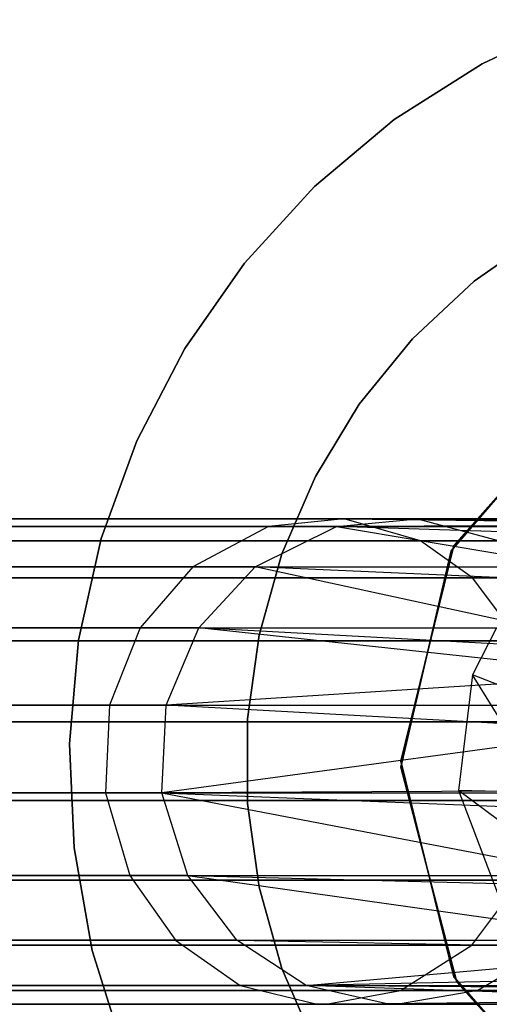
# Model space of a CAD drawing. Extents: x -11.4 to 11.4, y 1.8 to 24.6.
# Tile 74 of 199: x -0.376 to -0.167, y 13.133 to 13.572. Entities that reach past the tile are written whole.
import ezdxf

# ---------------------------------------------------------------- set-up
doc = ezdxf.new("R2010")
doc.units = 0
doc.header["$MEASUREMENT"] = 0
doc.layers.get('0').update_dxf_attribs({"color": 13, "linetype": 'CONTINUOUS'})

# ---------------------------------------------------------------- blocks, each defined once
blk = doc.blocks.new('GRUPUJ_4')
at = {"color": 0}
for p, q in [((11.23417, 11.71013, 62.90945), (11.27617, 11.72972, 62.90945)), ((11.27617, 11.72972, 62.98031), (11.23417, 11.71013, 62.98031)), ((11.23417, 11.71013, 62.90945), (11.27617, 11.72972, 62.90945)), ((11.27617, 11.72972, 62.98031), (11.23417, 11.71013, 62.98031)), ((11.19508, 11.68522, 62.90945), (11.23417, 11.71013, 62.90945)), ((11.23417, 11.71013, 62.98031), (11.19508, 11.68522, 62.98031)), ((11.19508, 11.68522, 62.90945), (11.23417, 11.71013, 62.90945)), ((11.23417, 11.71013, 62.98031), (11.19508, 11.68522, 62.98031)), ((11.23417, 11.71013, 62.90945), (11.23417, 11.71013, 62.98031)), ((11.23417, 11.71013, 62.90945), (11.23417, 11.71013, 62.98031)), ((11.15958, 11.65543, 62.90945), (11.19508, 11.68522, 62.90945)), ((11.19508, 11.68522, 62.98031), (11.15958, 11.65543, 62.98031)), ((11.15958, 11.65543, 62.90945), (11.19508, 11.68522, 62.90945)), ((11.19508, 11.68522, 62.98031), (11.15958, 11.65543, 62.98031)), ((11.19508, 11.68522, 62.90945), (11.19508, 11.68522, 62.98031)), ((11.19508, 11.68522, 62.90945), (11.19508, 11.68522, 62.98031)), ((11.12827, 11.62125, 62.90945), (11.15958, 11.65543, 62.90945)), ((11.15958, 11.65543, 62.98031), (11.12827, 11.62125, 62.98031)), ((11.12827, 11.62125, 62.90945), (11.15958, 11.65543, 62.90945)), ((11.15958, 11.65543, 62.98031), (11.12827, 11.62125, 62.98031)), ((11.15958, 11.65543, 62.90945), (11.15958, 11.65543, 62.98031)), ((11.15958, 11.65543, 62.90945), (11.15958, 11.65543, 62.98031)), ((11.26144, 11.63497, 6.67717), (11.23071, 11.61328, 6.67717)), ((11.23071, 11.61328, 6.32283), (11.26144, 11.63497, 6.32283)), ((11.26144, 11.63497, 6.67717), (11.23071, 11.61328, 6.67717)), ((11.23071, 11.61328, 6.32283), (11.26144, 11.63497, 6.32283)), ((11.10169, 11.58328, 62.90945), (11.12827, 11.62125, 62.90945)), ((11.12827, 11.62125, 62.98031), (11.10169, 11.58328, 62.98031)), ((11.10169, 11.58328, 62.90945), (11.12827, 11.62125, 62.90945)), ((11.12827, 11.62125, 62.98031), (11.10169, 11.58328, 62.98031)), ((11.12827, 11.62125, 62.90945), (11.12827, 11.62125, 62.98031)), ((11.12827, 11.62125, 62.90945), (11.12827, 11.62125, 62.98031)), ((11.23071, 11.61328, 6.67717), (11.20322, 11.5876, 6.67717)), ((11.20322, 11.5876, 6.32283), (11.23071, 11.61328, 6.32283)), ((11.23071, 11.61328, 6.67717), (11.20322, 11.5876, 6.67717)), ((11.20322, 11.5876, 6.32283), (11.23071, 11.61328, 6.32283)), ((11.23071, 11.61328, 6.67717), (11.23071, 11.61328, 6.32283)), ((11.23071, 11.61328, 6.67717), (11.23071, 11.61328, 6.32283)), ((11.20322, 11.5876, 6.67717), (11.17949, 11.55843, 6.67717)), ((11.17949, 11.55843, 6.32283), (11.20322, 11.5876, 6.32283)), ((11.20322, 11.5876, 6.67717), (11.17949, 11.55843, 6.67717)), ((11.17949, 11.55843, 6.32283), (11.20322, 11.5876, 6.32283)), ((11.20322, 11.5876, 6.67717), (11.20322, 11.5876, 6.32283)), ((11.20322, 11.5876, 6.67717), (11.20322, 11.5876, 6.32283)), ((11.0803, 11.54217, 62.90945), (11.10169, 11.58328, 62.90945)), ((11.10169, 11.58328, 62.98031), (11.0803, 11.54217, 62.98031)), ((11.0803, 11.54217, 62.90945), (11.10169, 11.58328, 62.90945)), ((11.10169, 11.58328, 62.98031), (11.0803, 11.54217, 62.98031)), ((11.10169, 11.58328, 62.90945), (11.10169, 11.58328, 62.98031)), ((11.10169, 11.58328, 62.90945), (11.10169, 11.58328, 62.98031)), ((11.28499, 11.56804, 62.0315), (11.22037, 11.49313, 62.0315)), ((11.22037, 11.49313, 62.06299), (11.28499, 11.56804, 62.06299)), ((11.22037, 11.49313, 62.06299), (11.28499, 11.56804, 62.06299)), ((11.28499, 11.56804, 62.0315), (11.22037, 11.49313, 62.0315)), ((11.28722, 11.5696, 6.28346), (11.22162, 11.49555, 6.28346)), ((11.22162, 11.49555, 6.32283), (11.28722, 11.5696, 6.32283)), ((11.28722, 11.5696, 6.28346), (11.22162, 11.49555, 6.28346)), ((11.22162, 11.49555, 6.32283), (11.28722, 11.5696, 6.32283)), ((11.17949, 11.55843, 6.67717), (11.15994, 11.52629, 6.67717)), ((11.15994, 11.52629, 6.32283), (11.17949, 11.55843, 6.32283)), ((11.17949, 11.55843, 6.67717), (11.15994, 11.52629, 6.67717)), ((11.15994, 11.52629, 6.32283), (11.17949, 11.55843, 6.32283)), ((11.17949, 11.55843, 6.67717), (11.17949, 11.55843, 6.32283)), ((11.17949, 11.55843, 6.67717), (11.17949, 11.55843, 6.32283)), ((11.06445, 11.49861, 62.90945), (11.0803, 11.54217, 62.90945)), ((11.0803, 11.54217, 62.98031), (11.06445, 11.49861, 62.98031)), ((11.06445, 11.49861, 62.90945), (11.0803, 11.54217, 62.90945)), ((11.0803, 11.54217, 62.98031), (11.06445, 11.49861, 62.98031)), ((11.0803, 11.54217, 62.90945), (11.0803, 11.54217, 62.98031)), ((11.0803, 11.54217, 62.90945), (11.0803, 11.54217, 62.98031)), ((11.15994, 11.52629, 6.67717), (11.14496, 11.49179, 6.67717)), ((11.14496, 11.49179, 6.32283), (11.15994, 11.52629, 6.32283)), ((11.15994, 11.52629, 6.67717), (11.14496, 11.49179, 6.67717)), ((11.14496, 11.49179, 6.32283), (11.15994, 11.52629, 6.32283)), ((11.15994, 11.52629, 6.67717), (11.15994, 11.52629, 6.32283)), ((11.15994, 11.52629, 6.67717), (11.15994, 11.52629, 6.32283)), ((11.20548, 11.50741, 7.66711), (10.62439, 11.50741, 10.30198)), ((11.20548, 11.50741, 7.66711), (10.62439, 11.50741, 10.30198)), ((10.73368, 11.50741, 15.16974), (11.17277, 11.50741, 16.33348)), ((10.73368, 11.50741, 15.16974), (11.17277, 11.50741, 16.33348)), ((11.13908, 11.50407, 16.34823), (11.99332, 11.50741, 18.00504)), ((11.17277, 11.50741, 16.33348), (11.13908, 11.50407, 16.34823)), ((11.13908, 11.50407, 16.34823), (11.99332, 11.50741, 18.00504)), ((11.17277, 11.50741, 16.33348), (11.13908, 11.50407, 16.34823)), ((11.16935, 11.50407, 7.66021), (11.20548, 11.50741, 7.66711)), ((11.16935, 11.50407, 7.66021), (11.20548, 11.50741, 7.66711)), ((11.17277, 11.50741, 16.33348), (12.02629, 11.49757, 17.98792)), ((11.17277, 11.50741, 16.33348), (11.99332, 11.50741, 18.00504)), ((11.17277, 11.50741, 16.33348), (11.99332, 11.50741, 18.00504)), ((11.20681, 11.49757, 16.31857), (11.17277, 11.50741, 16.33348)), ((11.17277, 11.50741, 16.33348), (12.02629, 11.49757, 17.98792)), ((11.20681, 11.49757, 16.31857), (11.17277, 11.50741, 16.33348)), ((11.20548, 11.50741, 7.66711), (11.40464, 11.50777, 6.20411)), ((11.20548, 11.50741, 7.66711), (11.40464, 11.50777, 6.20411)), ((11.40351, 11.50776, 6.20404), (11.20548, 11.50741, 7.66711)), ((11.40351, 11.50776, 6.20404), (11.20548, 11.50741, 7.66711)), ((11.40576, 11.50776, 6.20419), (11.20548, 11.50741, 7.66711)), ((11.40576, 11.50776, 6.20419), (11.20548, 11.50741, 7.66711)), ((11.20548, 11.50741, 7.66711), (11.24196, 11.49757, 7.67409)), ((11.37873, 11.50462, 6.20236), (11.20548, 11.50741, 7.66711)), ((11.37873, 11.50462, 6.20236), (11.20548, 11.50741, 7.66711)), ((11.43054, 11.50462, 6.20587), (11.20548, 11.50741, 7.66711)), ((11.43054, 11.50462, 6.20587), (11.20548, 11.50741, 7.66711)), ((11.20548, 11.50741, 7.66711), (11.24196, 11.49757, 7.67409)), ((11.16935, 11.50407, 7.66021), (10.58832, 11.50407, 10.29476)), ((11.16935, 11.50407, 7.66021), (10.58832, 11.50407, 10.29476)), ((10.69854, 11.50407, 15.18062), (11.13908, 11.50407, 16.34823)), ((10.69854, 11.50407, 15.18062), (11.13908, 11.50407, 16.34823)), ((11.13908, 11.50407, 16.34823), (11.10526, 11.48611, 16.36304)), ((11.13908, 11.50407, 16.34823), (11.10526, 11.48611, 16.36304)), ((11.13309, 11.48611, 7.65328), (11.16935, 11.50407, 7.66021)), ((11.13309, 11.48611, 7.65328), (11.16935, 11.50407, 7.66021)), ((11.13908, 11.50407, 16.34823), (11.96067, 11.50407, 18.022)), ((11.13908, 11.50407, 16.34823), (11.96067, 11.50407, 18.022)), ((11.37873, 11.50462, 6.20236), (11.16935, 11.50407, 7.66021)), ((11.37873, 11.50462, 6.20236), (11.16935, 11.50407, 7.66021)), ((11.35924, 11.49779, 6.20104), (11.16935, 11.50407, 7.66021)), ((11.16935, 11.50407, 7.66021), (11.3293, 11.47726, 6.19903)), ((11.35924, 11.49779, 6.20104), (11.16935, 11.50407, 7.66021)), ((11.16935, 11.50407, 7.66021), (11.3293, 11.47726, 6.19903)), ((11.05442, 11.45336, 62.90945), (11.06445, 11.49861, 62.90945)), ((11.06445, 11.49861, 62.98031), (11.05442, 11.45336, 62.98031)), ((11.05442, 11.45336, 62.90945), (11.06445, 11.49861, 62.90945)), ((11.06445, 11.49861, 62.98031), (11.05442, 11.45336, 62.98031)), ((11.06445, 11.49861, 62.90945), (11.06445, 11.49861, 62.98031)), ((11.06445, 11.49861, 62.90945), (11.06445, 11.49861, 62.98031)), ((11.24196, 11.49757, 7.67409), (10.66081, 11.49757, 10.30927)), ((11.24196, 11.49757, 7.67409), (10.66081, 11.49757, 10.30927)), ((10.76916, 11.49757, 15.15874), (11.20681, 11.49757, 16.31857)), ((10.76916, 11.49757, 15.15874), (11.20681, 11.49757, 16.31857)), ((11.22162, 11.49555, 6.28346), (11.19794, 11.3995, 6.28346)), ((11.19794, 11.3995, 6.32283), (11.22162, 11.49555, 6.32283)), ((11.22162, 11.49555, 6.28346), (11.19794, 11.3995, 6.28346)), ((11.19794, 11.3995, 6.32283), (11.22162, 11.49555, 6.32283)), ((11.20681, 11.49757, 16.31857), (12.02629, 11.49757, 17.98792)), ((11.22999, 11.48108, 16.30842), (11.20681, 11.49757, 16.31857)), ((11.20681, 11.49757, 16.31857), (12.02629, 11.49757, 17.98792)), ((11.22999, 11.48108, 16.30842), (11.20681, 11.49757, 16.31857)), ((11.22162, 11.49555, 6.28346), (11.22162, 11.49555, 6.32283)), ((11.22162, 11.49555, 6.28346), (11.22162, 11.49555, 6.32283)), ((11.14496, 11.49179, 6.67717), (11.13481, 11.45557, 6.67717)), ((11.13481, 11.45557, 6.32283), (11.14496, 11.49179, 6.32283)), ((11.14496, 11.49179, 6.67717), (11.13481, 11.45557, 6.67717)), ((11.13481, 11.45557, 6.32283), (11.14496, 11.49179, 6.32283)), ((11.14496, 11.49179, 6.67717), (11.14496, 11.49179, 6.32283)), ((11.14496, 11.49179, 6.67717), (11.14496, 11.49179, 6.32283)), ((11.22037, 11.49313, 62.0315), (11.19796, 11.39678, 62.0315)), ((11.19796, 11.39678, 62.06299), (11.22037, 11.49313, 62.06299)), ((11.19796, 11.39678, 62.06299), (11.22037, 11.49313, 62.06299)), ((11.22037, 11.49313, 62.0315), (11.19796, 11.39678, 62.0315)), ((11.22037, 11.49313, 62.06299), (11.22037, 11.49313, 62.0315)), ((11.22037, 11.49313, 62.06299), (11.22037, 11.49313, 62.0315)), ((11.13309, 11.48611, 7.65328), (10.55213, 11.48611, 10.28752)), ((11.13309, 11.48611, 7.65328), (10.55213, 11.48611, 10.28752)), ((10.66329, 11.48611, 15.19154), (11.10526, 11.48611, 16.36304)), ((10.66329, 11.48611, 15.19154), (11.10526, 11.48611, 16.36304)), ((11.10526, 11.48611, 16.36304), (11.08185, 11.45891, 16.37329)), ((11.10526, 11.48611, 16.36304), (11.08185, 11.45891, 16.37329)), ((11.10526, 11.48611, 16.36304), (11.92791, 11.48611, 18.03902)), ((11.10526, 11.48611, 16.36304), (11.92791, 11.48611, 18.03902)), ((11.108, 11.45891, 7.64849), (11.13309, 11.48611, 7.65328)), ((11.108, 11.45891, 7.64849), (11.13309, 11.48611, 7.65328)), ((11.30785, 11.44802, 6.19759), (11.13309, 11.48611, 7.65328)), ((11.3293, 11.47726, 6.19903), (11.13309, 11.48611, 7.65328)), ((11.3293, 11.47726, 6.19903), (11.13309, 11.48611, 7.65328)), ((11.30785, 11.44802, 6.19759), (11.13309, 11.48611, 7.65328)), ((11.26682, 11.48108, 7.67884), (10.68562, 11.48108, 10.31423)), ((11.26682, 11.48108, 7.67884), (10.68562, 11.48108, 10.31423)), ((10.79333, 11.48108, 15.15126), (11.22999, 11.48108, 16.30842)), ((10.79333, 11.48108, 15.15126), (11.22999, 11.48108, 16.30842)), ((11.25095, 11.4531, 16.29924), (11.22999, 11.48108, 16.30842)), ((11.22999, 11.48108, 16.30842), (12.04875, 11.48108, 17.97625)), ((11.22999, 11.48108, 16.30842), (12.04875, 11.48108, 17.97625)), ((11.25095, 11.4531, 16.29924), (11.22999, 11.48108, 16.30842)), ((11.108, 11.45891, 7.64849), (10.52707, 11.45891, 10.2825)), ((11.108, 11.45891, 7.64849), (10.52707, 11.45891, 10.2825)), ((10.63888, 11.45891, 15.1991), (11.08185, 11.45891, 16.37329)), ((10.63888, 11.45891, 15.1991), (11.08185, 11.45891, 16.37329)), ((11.08185, 11.45891, 16.37329), (11.06825, 11.4244, 16.37925)), ((11.08185, 11.45891, 16.37329), (11.06825, 11.4244, 16.37925)), ((11.08185, 11.45891, 16.37329), (11.90524, 11.45891, 18.0508)), ((11.08185, 11.45891, 16.37329), (11.90524, 11.45891, 18.0508)), ((11.09341, 11.4244, 7.6457), (11.108, 11.45891, 7.64849)), ((11.09341, 11.4244, 7.6457), (11.108, 11.45891, 7.64849)), ((11.30785, 11.44802, 6.19759), (11.108, 11.45891, 7.64849)), ((11.30785, 11.44802, 6.19759), (11.108, 11.45891, 7.64849)), ((11.3034, 11.43789, 6.19729), (11.108, 11.45891, 7.64849)), ((11.3034, 11.43789, 6.19729), (11.108, 11.45891, 7.64849)), ((11.24065, 11.45891, 62.06318), (11.22993, 11.43789, 62.06321)), ((11.24065, 11.45891, 62.06318), (11.22993, 11.43789, 62.06321)), ((11.13481, 11.45557, 6.67717), (11.12969, 11.41831, 6.67717)), ((11.12969, 11.41831, 6.32283), (11.13481, 11.45557, 6.32283)), ((11.13481, 11.45557, 6.67717), (11.12969, 11.41831, 6.67717)), ((11.12969, 11.41831, 6.32283), (11.13481, 11.45557, 6.32283)), ((11.13481, 11.45557, 6.67717), (11.13481, 11.45557, 6.32283)), ((11.13481, 11.45557, 6.67717), (11.13481, 11.45557, 6.32283)), ((11.28929, 11.4531, 7.68313), (10.70806, 11.4531, 10.31873)), ((11.28929, 11.4531, 7.68313), (10.70806, 11.4531, 10.31873)), ((10.81519, 11.4531, 15.14449), (11.25095, 11.4531, 16.29924)), ((10.81519, 11.4531, 15.14449), (11.25095, 11.4531, 16.29924)), ((11.05039, 11.40719, 62.90945), (11.05442, 11.45336, 62.90945)), ((11.05442, 11.45336, 62.98031), (11.05039, 11.40719, 62.98031)), ((11.05039, 11.40719, 62.90945), (11.05442, 11.45336, 62.90945)), ((11.05442, 11.45336, 62.98031), (11.05039, 11.40719, 62.98031)), ((11.05442, 11.45336, 62.90945), (11.05442, 11.45336, 62.98031)), ((11.05442, 11.45336, 62.90945), (11.05442, 11.45336, 62.98031)), ((11.3034, 11.43789, 6.19729), (11.09341, 11.4244, 7.6457)), ((11.3034, 11.43789, 6.19729), (11.09341, 11.4244, 7.6457)), ((11.22993, 11.43789, 62.06321), (11.22368, 11.38645, 62.06322)), ((11.22993, 11.43789, 62.06321), (11.22368, 11.38645, 62.06322)), ((11.26454, 11.4244, 53.49118), (11.22993, 11.43789, 62.06321)), ((11.26257, 11.38533, 53.49115), (11.22993, 11.43789, 62.06321)), ((11.26454, 11.4244, 53.49118), (11.22993, 11.43789, 62.06321)), ((11.26257, 11.38533, 53.49115), (11.22993, 11.43789, 62.06321)), ((11.09341, 11.4244, 7.6457), (10.51251, 11.4244, 10.27959)), ((11.09341, 11.4244, 7.6457), (10.51251, 11.4244, 10.27959)), ((10.62469, 11.4244, 15.2035), (11.06825, 11.4244, 16.37925)), ((10.62469, 11.4244, 15.2035), (11.06825, 11.4244, 16.37925)), ((11.06825, 11.4244, 16.37925), (11.06644, 11.38533, 16.38004)), ((11.06825, 11.4244, 16.37925), (11.06644, 11.38533, 16.38004)), ((11.06825, 11.4244, 16.37925), (11.89205, 11.4244, 18.05764)), ((11.06825, 11.4244, 16.37925), (11.89205, 11.4244, 18.05764)), ((11.09147, 11.38533, 7.64533), (11.09341, 11.4244, 7.6457)), ((11.09147, 11.38533, 7.64533), (11.09341, 11.4244, 7.6457)), ((11.29726, 11.41333, 6.19688), (11.09341, 11.4244, 7.6457)), ((11.29726, 11.41333, 6.19688), (11.09341, 11.4244, 7.6457)), ((11.30184, 11.41702, 7.68553), (10.72059, 11.41702, 10.32123)), ((11.30184, 11.41702, 7.68553), (10.72059, 11.41702, 10.32123)), ((10.82739, 11.41702, 15.14071), (11.26265, 11.41702, 16.29412)), ((10.82739, 11.41702, 15.14071), (11.26265, 11.41702, 16.29412)), ((11.12969, 11.41831, 6.67717), (11.12969, 11.38069, 6.67717)), ((11.12969, 11.38069, 6.32283), (11.12969, 11.41831, 6.32283)), ((11.12969, 11.41831, 6.67717), (11.12969, 11.38069, 6.67717)), ((11.12969, 11.41831, 6.67717), (11.12969, 11.41831, 6.32283)), ((11.12969, 11.38069, 6.32283), (11.12969, 11.41831, 6.32283)), ((11.12969, 11.41831, 6.67717), (11.12969, 11.41831, 6.32283)), ((11.29726, 11.41333, 6.19688), (11.09147, 11.38533, 7.64533)), ((11.29726, 11.41333, 6.19688), (11.09147, 11.38533, 7.64533)), ((11.05242, 11.36088, 62.90945), (11.05039, 11.40719, 62.90945)), ((11.05039, 11.40719, 62.98031), (11.05242, 11.36088, 62.98031)), ((11.05242, 11.36088, 62.90945), (11.05039, 11.40719, 62.90945)), ((11.05039, 11.40719, 62.98031), (11.05242, 11.36088, 62.98031)), ((11.05039, 11.40719, 62.90945), (11.05039, 11.40719, 62.98031)), ((11.05039, 11.40719, 62.90945), (11.05039, 11.40719, 62.98031)), ((11.19794, 11.3995, 6.32283), (11.19794, 11.3995, 6.28346)), ((11.19794, 11.3995, 6.28346), (11.22162, 11.30344, 6.28346)), ((11.19794, 11.3995, 6.32283), (11.19794, 11.3995, 6.28346)), ((11.22162, 11.30344, 6.32283), (11.19794, 11.3995, 6.32283)), ((11.19794, 11.3995, 6.28346), (11.22162, 11.30344, 6.28346)), ((11.22162, 11.30344, 6.32283), (11.19794, 11.3995, 6.32283)), ((11.19796, 11.39678, 62.0315), (11.2229, 11.30104, 62.0315)), ((11.2229, 11.30104, 62.06299), (11.19796, 11.39678, 62.06299)), ((11.19796, 11.39678, 62.06299), (11.19796, 11.39678, 62.0315)), ((11.2229, 11.30104, 62.06299), (11.19796, 11.39678, 62.06299)), ((11.19796, 11.39678, 62.0315), (11.2229, 11.30104, 62.0315)), ((11.19796, 11.39678, 62.06299), (11.19796, 11.39678, 62.0315)), ((11.09147, 11.38533, 7.64533), (10.51058, 11.38533, 10.2792)), ((11.09147, 11.38533, 7.64533), (10.51058, 11.38533, 10.2792)), ((10.62281, 11.38533, 15.20408), (11.06644, 11.38533, 16.38004)), ((10.62281, 11.38533, 15.20408), (11.06644, 11.38533, 16.38004)), ((11.06644, 11.38533, 16.38004), (11.07728, 11.34851, 16.37529)), ((11.06644, 11.38533, 16.38004), (11.8903, 11.38533, 18.05855)), ((11.06644, 11.38533, 16.38004), (11.8903, 11.38533, 18.05855)), ((11.06644, 11.38533, 16.38004), (11.07728, 11.34851, 16.37529)), ((11.29716, 11.38645, 6.19687), (11.09147, 11.38533, 7.64533)), ((11.29716, 11.38645, 6.19687), (11.09147, 11.38533, 7.64533)), ((11.10309, 11.34851, 7.64755), (11.09147, 11.38533, 7.64533)), ((11.09147, 11.38533, 7.64533), (11.31213, 11.34325, 6.19788)), ((11.09147, 11.38533, 7.64533), (11.29872, 11.37705, 6.19698)), ((11.09147, 11.38533, 7.64533), (11.29872, 11.37705, 6.19698)), ((11.10309, 11.34851, 7.64755), (11.09147, 11.38533, 7.64533)), ((11.09147, 11.38533, 7.64533), (11.31213, 11.34325, 6.19788)), ((11.26257, 11.38533, 53.49115), (11.22368, 11.38645, 62.06322)), ((11.26257, 11.38533, 53.49115), (11.22368, 11.38645, 62.06322)), ((11.27439, 11.34851, 53.49133), (11.22368, 11.38645, 62.06322)), ((11.27439, 11.34851, 53.49133), (11.22368, 11.38645, 62.06322)), ((11.22368, 11.38645, 62.06322), (11.24206, 11.338, 62.06318)), ((11.22368, 11.38645, 62.06322), (11.24206, 11.338, 62.06318)), ((11.30184, 11.38197, 7.68553), (10.72059, 11.38197, 10.32123)), ((11.30184, 11.38197, 7.68553), (10.72059, 11.38197, 10.32123)), ((10.82739, 11.38197, 15.14071), (11.26265, 11.38197, 16.29412)), ((10.82739, 11.38197, 15.14071), (11.26265, 11.38197, 16.29412)), ((11.12969, 11.38069, 6.67717), (11.13481, 11.34343, 6.67717)), ((11.13481, 11.34343, 6.32283), (11.12969, 11.38069, 6.32283)), ((11.12969, 11.38069, 6.67717), (11.12969, 11.38069, 6.32283)), ((11.12969, 11.38069, 6.67717), (11.13481, 11.34343, 6.67717)), ((11.12969, 11.38069, 6.67717), (11.12969, 11.38069, 6.32283)), ((11.13481, 11.34343, 6.32283), (11.12969, 11.38069, 6.32283)), ((11.06047, 11.31524, 62.90945), (11.05242, 11.36088, 62.90945)), ((11.05242, 11.36088, 62.98031), (11.06047, 11.31524, 62.98031)), ((11.05242, 11.36088, 62.90945), (11.05242, 11.36088, 62.98031)), ((11.06047, 11.31524, 62.90945), (11.05242, 11.36088, 62.90945)), ((11.05242, 11.36088, 62.98031), (11.06047, 11.31524, 62.98031)), ((11.05242, 11.36088, 62.90945), (11.05242, 11.36088, 62.98031)), ((11.10309, 11.34851, 7.64755), (10.52218, 11.34851, 10.28152)), ((11.10309, 11.34851, 7.64755), (10.52218, 11.34851, 10.28152)), ((10.63411, 11.34851, 15.20058), (11.07728, 11.34851, 16.37529)), ((10.63411, 11.34851, 15.20058), (11.07728, 11.34851, 16.37529)), ((11.28963, 11.3465, 7.68319), (10.7084, 11.3465, 10.31879)), ((11.28963, 11.3465, 7.68319), (10.7084, 11.3465, 10.31879)), ((10.81552, 11.3465, 15.14439), (11.25126, 11.3465, 16.2991)), ((10.81552, 11.3465, 15.14439), (11.25126, 11.3465, 16.2991)), ((11.07728, 11.34851, 16.37529), (11.9008, 11.34851, 18.0531)), ((11.07728, 11.34851, 16.37529), (11.09765, 11.31979, 16.36637)), ((11.07728, 11.34851, 16.37529), (11.9008, 11.34851, 18.0531)), ((11.07728, 11.34851, 16.37529), (11.09765, 11.31979, 16.36637)), ((11.12493, 11.31979, 7.65173), (11.10309, 11.34851, 7.64755)), ((11.12493, 11.31979, 7.65173), (11.10309, 11.34851, 7.64755)), ((11.10309, 11.34851, 7.64755), (11.33602, 11.31575, 6.19948)), ((11.10309, 11.34851, 7.64755), (11.31213, 11.34325, 6.19788)), ((11.10309, 11.34851, 7.64755), (11.33602, 11.31575, 6.19948)), ((11.10309, 11.34851, 7.64755), (11.31213, 11.34325, 6.19788)), ((11.22959, 11.31754, 16.3086), (11.25126, 11.3465, 16.2991)), ((11.22959, 11.31754, 16.3086), (11.25126, 11.3465, 16.2991)), ((11.13481, 11.34343, 6.67717), (11.14496, 11.30721, 6.67717)), ((11.14496, 11.30721, 6.32283), (11.13481, 11.34343, 6.32283)), ((11.13481, 11.34343, 6.67717), (11.14496, 11.30721, 6.67717)), ((11.13481, 11.34343, 6.67717), (11.13481, 11.34343, 6.32283)), ((11.14496, 11.30721, 6.32283), (11.13481, 11.34343, 6.32283)), ((11.13481, 11.34343, 6.67717), (11.13481, 11.34343, 6.32283)), ((11.12493, 11.31979, 7.65173), (10.54398, 11.31979, 10.28588)), ((11.12493, 11.31979, 7.65173), (10.54398, 11.31979, 10.28588)), ((10.65535, 11.31979, 15.194), (11.09765, 11.31979, 16.36637)), ((10.65535, 11.31979, 15.194), (11.09765, 11.31979, 16.36637)), ((11.09765, 11.31979, 16.36637), (11.12646, 11.29963, 16.35375)), ((11.09765, 11.31979, 16.36637), (11.92054, 11.31979, 18.04285)), ((11.09765, 11.31979, 16.36637), (11.92054, 11.31979, 18.04285)), ((11.09765, 11.31979, 16.36637), (11.12646, 11.29963, 16.35375)), ((11.15582, 11.29963, 7.65763), (11.12493, 11.31979, 7.65173)), ((11.12493, 11.31979, 7.65173), (11.33602, 11.31575, 6.19948)), ((11.15582, 11.29963, 7.65763), (11.12493, 11.31979, 7.65173)), ((11.12493, 11.31979, 7.65173), (11.33602, 11.31575, 6.19948)), ((11.26639, 11.31754, 7.67875), (10.6852, 11.31754, 10.31415)), ((11.26639, 11.31754, 7.67875), (10.6852, 11.31754, 10.31415)), ((10.79291, 11.31754, 15.15139), (11.22959, 11.31754, 16.3086)), ((10.79291, 11.31754, 15.15139), (11.22959, 11.31754, 16.3086)), ((11.07441, 11.27104, 62.90945), (11.06047, 11.31524, 62.90945)), ((11.06047, 11.31524, 62.98031), (11.07441, 11.27104, 62.98031)), ((11.07441, 11.27104, 62.90945), (11.06047, 11.31524, 62.90945)), ((11.06047, 11.31524, 62.98031), (11.07441, 11.27104, 62.98031)), ((11.06047, 11.31524, 62.90945), (11.06047, 11.31524, 62.98031)), ((11.06047, 11.31524, 62.90945), (11.06047, 11.31524, 62.98031)), ((11.15582, 11.29963, 7.65763), (11.33602, 11.31575, 6.19948)), ((11.15582, 11.29963, 7.65763), (11.33602, 11.31575, 6.19948)), ((11.19786, 11.29743, 16.32249), (11.22959, 11.31754, 16.3086)), ((11.19786, 11.29743, 16.32249), (11.22959, 11.31754, 16.3086)), ((11.22959, 11.31754, 16.3086), (12.04836, 11.31754, 17.97645)), ((11.22959, 11.31754, 16.3086), (12.04836, 11.31754, 17.97645)), ((11.26639, 11.31754, 7.67875), (11.23237, 11.29743, 7.67225)), ((11.26639, 11.31754, 7.67875), (11.23237, 11.29743, 7.67225)), ((11.14496, 11.30721, 6.67717), (11.15994, 11.27271, 6.67717)), ((11.15994, 11.27271, 6.32283), (11.14496, 11.30721, 6.32283)), ((11.14496, 11.30721, 6.67717), (11.14496, 11.30721, 6.32283)), ((11.14496, 11.30721, 6.67717), (11.15994, 11.27271, 6.67717)), ((11.14496, 11.30721, 6.67717), (11.14496, 11.30721, 6.32283)), ((11.15994, 11.27271, 6.32283), (11.14496, 11.30721, 6.32283)), ((11.35432, 11.30363, 6.20071), (11.15582, 11.29963, 7.65763)), ((11.35432, 11.30363, 6.20071), (11.15582, 11.29963, 7.65763)), ((11.22162, 11.30344, 6.28346), (11.28722, 11.22939, 6.28346)), ((11.22162, 11.30344, 6.28346), (11.22162, 11.30344, 6.32283)), ((11.28722, 11.22939, 6.32283), (11.22162, 11.30344, 6.32283)), ((11.22162, 11.30344, 6.28346), (11.22162, 11.30344, 6.32283)), ((11.22162, 11.30344, 6.28346), (11.28722, 11.22939, 6.28346)), ((11.28722, 11.22939, 6.32283), (11.22162, 11.30344, 6.32283)), ((11.2229, 11.30104, 62.0315), (11.28947, 11.22786, 62.0315)), ((11.28947, 11.22786, 62.06299), (11.2229, 11.30104, 62.06299)), ((11.2229, 11.30104, 62.06299), (11.2229, 11.30104, 62.0315)), ((11.28947, 11.22786, 62.06299), (11.2229, 11.30104, 62.06299)), ((11.2229, 11.30104, 62.0315), (11.28947, 11.22786, 62.0315)), ((11.2229, 11.30104, 62.06299), (11.2229, 11.30104, 62.0315)), ((11.23237, 11.29743, 7.67225), (11.45495, 11.30363, 6.20752)), ((11.23237, 11.29743, 7.67225), (11.45495, 11.30363, 6.20752)), ((11.15582, 11.29963, 7.65763), (10.57482, 11.29963, 10.29206)), ((11.15582, 11.29963, 7.65763), (10.57482, 11.29963, 10.29206)), ((11.23237, 11.29743, 7.67225), (10.65124, 11.29743, 10.30735)), ((11.23237, 11.29743, 7.67225), (10.65124, 11.29743, 10.30735)), ((10.68539, 11.29963, 15.18469), (11.12646, 11.29963, 16.35375)), ((10.68539, 11.29963, 15.18469), (11.12646, 11.29963, 16.35375)), ((10.75983, 11.29743, 15.16163), (11.19786, 11.29743, 16.32249)), ((10.75983, 11.29743, 15.16163), (11.19786, 11.29743, 16.32249)), ((11.12646, 11.29963, 16.35375), (11.94845, 11.29963, 18.02835)), ((11.12646, 11.29963, 16.35375), (11.94845, 11.29963, 18.02835)), ((11.12646, 11.29963, 16.35375), (11.16072, 11.29132, 16.33875)), ((11.12646, 11.29963, 16.35375), (11.16072, 11.29132, 16.33875)), ((11.19256, 11.29132, 7.66465), (11.15582, 11.29963, 7.65763)), ((11.40351, 11.29124, 6.20404), (11.15582, 11.29963, 7.65763)), ((11.19256, 11.29132, 7.66465), (11.15582, 11.29963, 7.65763)), ((11.36768, 11.29773, 6.20161), (11.15582, 11.29963, 7.65763)), ((11.40351, 11.29124, 6.20404), (11.15582, 11.29963, 7.65763)), ((11.36768, 11.29773, 6.20161), (11.15582, 11.29963, 7.65763)), ((11.16072, 11.29132, 16.33875), (11.94845, 11.29963, 18.02835)), ((11.16072, 11.29132, 16.33875), (11.94845, 11.29963, 18.02835)), ((11.16477, 11.29123, 16.33698), (11.19786, 11.29743, 16.32249)), ((11.16477, 11.29123, 16.33698), (11.19786, 11.29743, 16.32249)), ((11.23237, 11.29743, 7.67225), (11.1969, 11.29123, 7.66548)), ((11.23237, 11.29743, 7.67225), (11.1969, 11.29123, 7.66548)), ((11.98557, 11.29123, 18.00907), (11.19786, 11.29743, 16.32249)), ((11.19786, 11.29743, 16.32249), (12.01762, 11.29743, 17.99242)), ((11.98557, 11.29123, 18.00907), (11.19786, 11.29743, 16.32249)), ((11.19786, 11.29743, 16.32249), (12.01762, 11.29743, 17.99242)), ((11.44159, 11.29773, 6.20661), (11.23237, 11.29743, 7.67225)), ((11.44159, 11.29773, 6.20661), (11.23237, 11.29743, 7.67225)), ((11.40576, 11.29124, 6.20419), (11.23237, 11.29743, 7.67225)), ((11.40576, 11.29124, 6.20419), (11.23237, 11.29743, 7.67225)), ((11.19256, 11.29132, 7.66465), (10.61149, 11.29132, 10.2994)), ((11.19256, 11.29132, 7.66465), (10.61149, 11.29132, 10.2994)), ((11.1969, 11.29123, 7.66548), (10.61583, 11.29123, 10.30027)), ((11.1969, 11.29123, 7.66548), (10.61583, 11.29123, 10.30027)), ((10.72111, 11.29132, 15.17363), (11.16072, 11.29132, 16.33875)), ((10.72111, 11.29132, 15.17363), (11.16072, 11.29132, 16.33875)), ((10.72534, 11.29123, 15.17232), (11.16477, 11.29123, 16.33698)), ((10.72534, 11.29123, 15.17232), (11.16477, 11.29123, 16.33698)), ((11.16072, 11.29132, 16.33875), (11.98165, 11.29132, 18.01111)), ((11.16072, 11.29132, 16.33875), (11.16477, 11.29123, 16.33698)), ((11.16072, 11.29132, 16.33875), (11.98165, 11.29132, 18.01111)), ((11.16072, 11.29132, 16.33875), (11.16477, 11.29123, 16.33698)), ((11.16477, 11.29123, 16.33698), (11.98165, 11.29132, 18.01111)), ((11.16477, 11.29123, 16.33698), (11.98165, 11.29132, 18.01111)), ((11.16477, 11.29123, 16.33698), (11.98557, 11.29123, 18.00907)), ((11.16477, 11.29123, 16.33698), (11.98557, 11.29123, 18.00907)), ((11.1969, 11.29123, 7.66548), (11.19256, 11.29132, 7.66465)), ((11.40351, 11.29124, 6.20404), (11.19256, 11.29132, 7.66465)), ((11.40464, 11.29123, 6.20411), (11.19256, 11.29132, 7.66465)), ((11.40351, 11.29124, 6.20404), (11.19256, 11.29132, 7.66465)), ((11.40464, 11.29123, 6.20411), (11.19256, 11.29132, 7.66465)), ((11.1969, 11.29123, 7.66548), (11.19256, 11.29132, 7.66465)), ((11.40576, 11.29124, 6.20419), (11.1969, 11.29123, 7.66548)), ((11.40576, 11.29124, 6.20419), (11.1969, 11.29123, 7.66548)), ((11.40464, 11.29123, 6.20411), (11.1969, 11.29123, 7.66548)), ((11.40464, 11.29123, 6.20411), (11.1969, 11.29123, 7.66548))]:
    blk.add_line(p, q, dxfattribs=at)
blk = doc.blocks.new('SATELLITE_M_ZWIS-11230-112')
at = {"color": 0}
blk.add_blockref('GRUPUJ_4', (-11.40464, 1.84184, 0.62927), dxfattribs=at)

msp = doc.modelspace()

# ---------------------------------------------------------------- block references
at = {"color": 0}
msp.add_blockref('SATELLITE_M_ZWIS-11230-112', (0, 0), dxfattribs=at)

doc.saveas('drawing.dxf')
